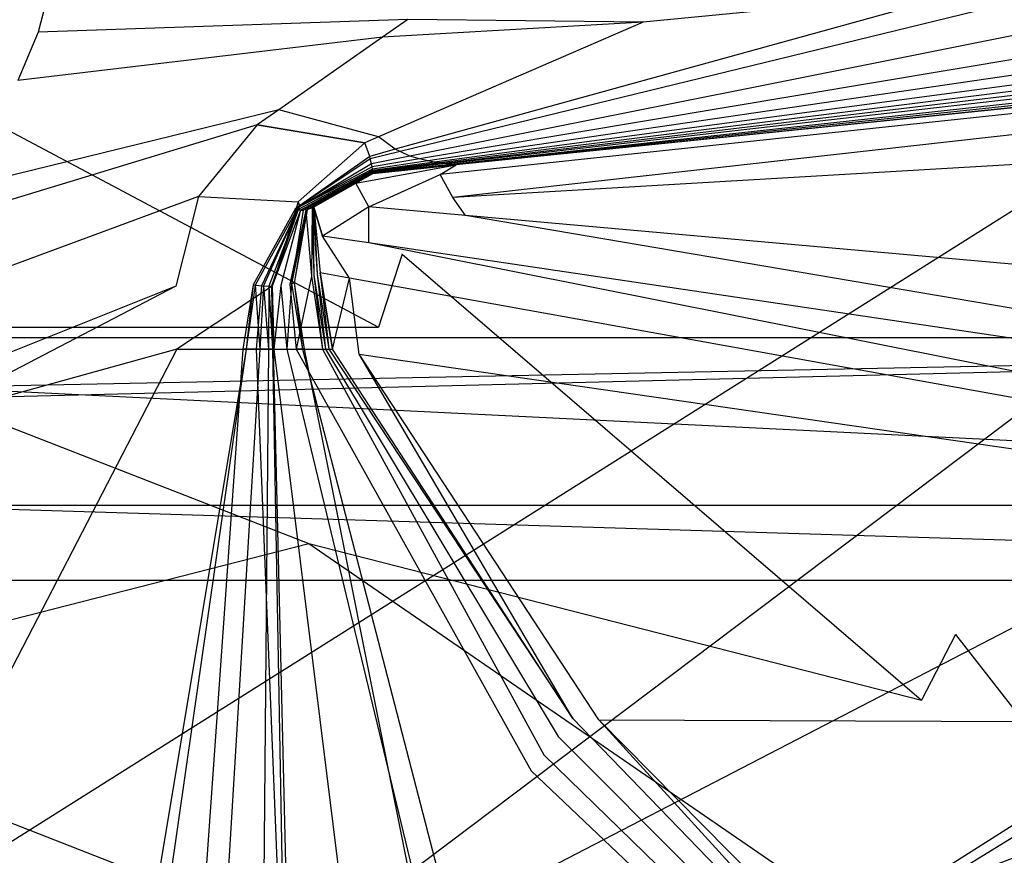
# Model space of a CAD drawing. Extents: x 0 to 0.36, y -0.493 to 0.
# Tile 45 of 53: x 0.222 to 0.271, y -0.112 to -0.071. Entities that reach past the tile are written whole.
import ezdxf

# ---------------------------------------------------------------- set-up
doc = ezdxf.new("R2010")
doc.units = 0
for name, color, linetype in [('L0_DECKEL_N_5688HR__0___REPLACE', 7, 'CONTINUOUS'), ('L1_SITZ_N_5688HR__0___REPLACEMT', 7, 'CONTINUOUS'), ('L2_WC_1_N_5688HR____REPLACEMTFO', 7, 'CONTINUOUS'), ('L3_WC_0_N_5688HR____REPLACEMTFO', 7, 'CONTINUOUS')]:
    doc.layers.add(name, color=color, linetype=linetype)

msp = doc.modelspace()

# ---------------------------------------------------------------- linework, layer by layer
at = {"layer": 'L0_DECKEL_N_5688HR__0___REPLACE', "color": 8}
for points, invisible_edges in [([(0.18, -0.0621, 0.367718), (0.212643, -0.478282, 0.367718), (0.331677, -0.0621, 0.367718), (0.18, -0.0621, 0.367718)], 10), ([(0.331677, -0.0621, 0.367718), (0.212643, -0.478282, 0.367718), (0.244049, -0.468031, 0.367718), (0.331677, -0.0621, 0.367718)], 13), ([(0.331677, -0.0621, 0.367718), (0.244049, -0.468031, 0.367718), (0.273487, -0.451432, 0.367718), (0.331677, -0.0621, 0.367718)], 10)]:
    msp.add_3dface(points, dxfattribs=dict(at, invisible_edges=invisible_edges))
at = {"layer": 'L1_SITZ_N_5688HR__0___REPLACEMT', "color": 8}
for points, invisible_edges in [([(0.217325, -0.089209, 0.351333), (0.338872, -0.086754, 0.345443), (0.218958, -0.086754, 0.345443), (0.217325, -0.089209, 0.351333)], 14), ([(0.338375, -0.089259, 0.351334), (0.338872, -0.086754, 0.345443), (0.217325, -0.089209, 0.351333), (0.338375, -0.089259, 0.351334)], 14), ([(0.218958, -0.086754, 0.345443), (0.338872, -0.086754, 0.336211), (0.219476, -0.086754, 0.336211), (0.218958, -0.086754, 0.345443)], 13), ([(0.338872, -0.086754, 0.336211), (0.218958, -0.086754, 0.345443), (0.338872, -0.086754, 0.345443), (0.338872, -0.086754, 0.336211)], 14), ([(0.219476, -0.086754, 0.336211), (0.338872, -0.086754, 0.33508), (0.220312, -0.086754, 0.335079), (0.219476, -0.086754, 0.336211)], 13), ([(0.338872, -0.086754, 0.33508), (0.219476, -0.086754, 0.336211), (0.338872, -0.086754, 0.336211), (0.338872, -0.086754, 0.33508)], 14), ([(0.338872, -0.086754, 0.33508), (0.220312, -0.089691, 0.335048), (0.220312, -0.086754, 0.335079), (0.338872, -0.086754, 0.33508)], 13), ([(0.220312, -0.089691, 0.335048), (0.338872, -0.086754, 0.33508), (0.336073, -0.087816, 0.335068), (0.220312, -0.089691, 0.335048)], 14), ([(0.336073, -0.087816, 0.335068), (0.204593, -0.137985, 0.334539), (0.220312, -0.089691, 0.335048), (0.336073, -0.087816, 0.335068)], 14), ([(0.336073, -0.087816, 0.335068), (0.225837, -0.144587, 0.334557), (0.204593, -0.137985, 0.334539), (0.336073, -0.087816, 0.335068)], 13), ([(0.225837, -0.144587, 0.334557), (0.336073, -0.087816, 0.335068), (0.345292, -0.09189, 0.335067), (0.225837, -0.144587, 0.334557)], 14), ([(0.337219, -0.095083, 0.353775), (0.217325, -0.089209, 0.351333), (0.214939, -0.095083, 0.353774), (0.337219, -0.095083, 0.353775)], 13), ([(0.217325, -0.089209, 0.351333), (0.337219, -0.095083, 0.353775), (0.338375, -0.089259, 0.351334), (0.217325, -0.089209, 0.351333)], 14), ([(0.345292, -0.09189, 0.335067), (0.246367, -0.156024, 0.334559), (0.225837, -0.144587, 0.334557), (0.345292, -0.09189, 0.335067)], 14), ([(0.349461, -0.101315, 0.335066), (0.246367, -0.156024, 0.334559), (0.345292, -0.09189, 0.335067), (0.349461, -0.101315, 0.335066)], 14), ([(0.336479, -0.098816, 0.353465), (0.214939, -0.095083, 0.353774), (0.2137, -0.098799, 0.353256), (0.336479, -0.098816, 0.353465)], 14), ([(0.337219, -0.095083, 0.353775), (0.214939, -0.095083, 0.353774), (0.336479, -0.098816, 0.353465), (0.337219, -0.095083, 0.353775)], 14), ([(0.227784, -0.135216, 0.348891), (0.2137, -0.098799, 0.353256), (0.204172, -0.127509, 0.348874), (0.227784, -0.135216, 0.348891)], 14), ([(0.336479, -0.098816, 0.353465), (0.2137, -0.098799, 0.353256), (0.227784, -0.135216, 0.348891), (0.336479, -0.098816, 0.353465)], 14), ([(0.338998, -0.099858, 0.353481), (0.336479, -0.098816, 0.353465), (0.227784, -0.135216, 0.348891), (0.338998, -0.099858, 0.353481)], 14), ([(0.338998, -0.099858, 0.353481), (0.227784, -0.135216, 0.348891), (0.250435, -0.147987, 0.348879), (0.338998, -0.099858, 0.353481)], 14), ([(0.34005, -0.102381, 0.353623), (0.338998, -0.099858, 0.353481), (0.250435, -0.147987, 0.348879), (0.34005, -0.102381, 0.353623)], 14), ([(0.349461, -0.101315, 0.335066), (0.264509, -0.171659, 0.334545), (0.246367, -0.156024, 0.334559), (0.349461, -0.101315, 0.335066)], 14), ([(0.34963, -0.13503, 0.335063), (0.264509, -0.171659, 0.334545), (0.349461, -0.101315, 0.335066), (0.34963, -0.13503, 0.335063)], 14), ([(0.34005, -0.102381, 0.353623), (0.250435, -0.147987, 0.348879), (0.271863, -0.168063, 0.348803), (0.34005, -0.102381, 0.353623)], 14)]:
    msp.add_3dface(points, dxfattribs=dict(at, invisible_edges=invisible_edges))
at = {"layer": 'L2_WC_1_N_5688HR____REPLACEMTFO', "color": 8}
for points, invisible_edges in [([(0.239653, -0.086231, 0.3258), (0.211006, -0.070978, 0.327018), (0.210411, -0.074828, 0.3258), (0.239653, -0.086231, 0.3258)], 13), ([(0.211006, -0.070978, 0.327018), (0.239653, -0.086231, 0.3258), (0.240821, -0.082604, 0.327018), (0.211006, -0.070978, 0.327018)], 14), ([(0.208646, -0.086231, 0.295985), (0.239653, -0.086231, 0.3258), (0.210411, -0.074828, 0.3258), (0.208646, -0.086231, 0.295985)], 14), ([(0.266602, -0.104748, 0.3258), (0.240821, -0.082604, 0.327018), (0.239653, -0.086231, 0.3258), (0.266602, -0.104748, 0.3258)], 13), ([(0.240821, -0.082604, 0.327018), (0.266602, -0.104748, 0.3258), (0.268299, -0.101484, 0.327018), (0.240821, -0.082604, 0.327018)], 14), ([(0.205781, -0.104748, 0.268507), (0.236192, -0.096972, 0.295985), (0.208646, -0.086231, 0.295985), (0.205781, -0.104748, 0.268507)], 14), ([(0.239653, -0.086231, 0.3258), (0.208646, -0.086231, 0.295985), (0.236192, -0.096972, 0.295985), (0.239653, -0.086231, 0.3258)], 13), ([(0.236192, -0.096972, 0.295985), (0.266602, -0.104748, 0.3258), (0.239653, -0.086231, 0.3258), (0.236192, -0.096972, 0.295985)], 14), ([(0.236192, -0.096972, 0.295985), (0.205781, -0.104748, 0.268507), (0.230571, -0.114414, 0.268507), (0.236192, -0.096972, 0.295985)], 13), ([(0.230571, -0.114414, 0.268507), (0.261577, -0.114414, 0.295985), (0.236192, -0.096972, 0.295985), (0.230571, -0.114414, 0.268507)], 14), ([(0.266602, -0.104748, 0.3258), (0.236192, -0.096972, 0.295985), (0.261577, -0.114414, 0.295985), (0.266602, -0.104748, 0.3258)], 13), ([(0.290224, -0.129667, 0.3258), (0.268299, -0.101484, 0.327018), (0.266602, -0.104748, 0.3258), (0.290224, -0.129667, 0.3258)], 13), ([(0.268299, -0.101484, 0.327018), (0.290224, -0.129667, 0.3258), (0.292383, -0.126891, 0.327018), (0.268299, -0.101484, 0.327018)], 14), ([(0.223007, -0.137888, 0.244423), (0.205781, -0.104748, 0.268507), (0.201925, -0.129667, 0.244423), (0.223007, -0.137888, 0.244423)], 13), ([(0.205781, -0.104748, 0.268507), (0.223007, -0.137888, 0.244423), (0.230571, -0.114414, 0.268507), (0.205781, -0.104748, 0.268507)], 14), ([(0.261577, -0.114414, 0.295985), (0.290224, -0.129667, 0.3258), (0.266602, -0.104748, 0.3258), (0.261577, -0.114414, 0.295985)], 14)]:
    msp.add_3dface(points, dxfattribs=dict(at, invisible_edges=invisible_edges))
at = {"layer": 'L3_WC_0_N_5688HR____REPLACEMTFO', "color": 8}
for points, invisible_edges in [([(0.18, -0.028355, 0.332426), (0.209614, -0.119223, 0.332426), (0.3543, -0.028021, 0.332426), (0.18, -0.028355, 0.332426)], 14), ([(0.226997, -0.124013, 0.332426), (0.3543, -0.028021, 0.332426), (0.209614, -0.119223, 0.332426), (0.226997, -0.124013, 0.332426)], 13), ([(0.3543, -0.028021, 0.332426), (0.226997, -0.124013, 0.332426), (0.3543, -0.058095, 0.332426), (0.3543, -0.028021, 0.332426)], 14), ([(0.242483, -0.129168, 0.332426), (0.3543, -0.058095, 0.332426), (0.226997, -0.124013, 0.332426), (0.242483, -0.129168, 0.332426)], 13), ([(0.3543, -0.058095, 0.332426), (0.242483, -0.129168, 0.332426), (0.3543, -0.060452, 0.332426), (0.3543, -0.058095, 0.332426)], 14), ([(0.257169, -0.136303, 0.332426), (0.3543, -0.060452, 0.332426), (0.242483, -0.129168, 0.332426), (0.257169, -0.136303, 0.332426)], 13), ([(0.3543, -0.060452, 0.332426), (0.257169, -0.136303, 0.332426), (0.3543, -0.063353, 0.332426), (0.3543, -0.060452, 0.332426)], 14), ([(0.2242, -0.063052, 0.005035), (0.198487, -0.075394, 0.000318), (0.198364, -0.068282, 0.000426), (0.2242, -0.063052, 0.005035)], 14), ([(0.2242, -0.063052, 0.005035), (0.223777, -0.067648, 0.005035), (0.198487, -0.075394, 0.000318), (0.2242, -0.063052, 0.005035)], 14), ([(0.270826, -0.145411, 0.332426), (0.3543, -0.063353, 0.332426), (0.257169, -0.136303, 0.332426), (0.270826, -0.145411, 0.332426)], 13), ([(0.223777, -0.067648, 0.005035), (0.198852, -0.082513), (0.198487, -0.075394, 0.000318), (0.223777, -0.067648, 0.005035)], 14), ([(0.223777, -0.067648, 0.005035), (0.222756, -0.071578, 0.005035), (0.198852, -0.082513), (0.223777, -0.067648, 0.005035)], 14), ([(0.241107, -0.070945, 0.017626), (0.222756, -0.071578, 0.005035), (0.223777, -0.067648, 0.005035), (0.241107, -0.070945, 0.017626)], 14), ([(0.242111, -0.077971, 0.142013), (0.241694, -0.077875, 0.117492), (0.29269, -0.069329, 0.117492), (0.242111, -0.077971, 0.142013)], 14), ([(0.29269, -0.069329, 0.117492), (0.241694, -0.077875, 0.117492), (0.282491, -0.069478, 0.092442), (0.29269, -0.069329, 0.117492)], 14), ([(0.242441, -0.078032, 0.164623), (0.242111, -0.077971, 0.142013), (0.301752, -0.069231, 0.142013), (0.242441, -0.078032, 0.164623)], 14), ([(0.301752, -0.069231, 0.142013), (0.242111, -0.077971, 0.142013), (0.29269, -0.069329, 0.117492), (0.301752, -0.069231, 0.142013)], 14), ([(0.309018, -0.069167, 0.164623), (0.242441, -0.078032, 0.164623), (0.301752, -0.069231, 0.142013), (0.309018, -0.069167, 0.164623)], 14), ([(0.242678, -0.07807, 0.183092), (0.242441, -0.078032, 0.164623), (0.309018, -0.069167, 0.164623), (0.242678, -0.07807, 0.183092)], 14), ([(0.242863, -0.078096, 0.198841), (0.242678, -0.07807, 0.183092), (0.314264, -0.069128, 0.183092), (0.242863, -0.078096, 0.198841)], 14), ([(0.314264, -0.069128, 0.183092), (0.242678, -0.07807, 0.183092), (0.309018, -0.069167, 0.164623), (0.314264, -0.069128, 0.183092)], 14), ([(0.242722, -0.078641, 0.278886), (0.243509, -0.078173, 0.275438), (0.332766, -0.069021, 0.275439), (0.242722, -0.078641, 0.278886)], 14), ([(0.333275, -0.069037, 0.278887), (0.242722, -0.078641, 0.278886), (0.332766, -0.069021, 0.275439), (0.333275, -0.069037, 0.278887)], 14), ([(0.243351, -0.079793, 0.280315), (0.242722, -0.078641, 0.278886), (0.333275, -0.069037, 0.278887), (0.243351, -0.079793, 0.280315)], 14), ([(0.318363, -0.069101, 0.198841), (0.242863, -0.078096, 0.198841), (0.314264, -0.069128, 0.183092), (0.318363, -0.069101, 0.198841)], 14), ([(0.24303, -0.078119, 0.214591), (0.242863, -0.078096, 0.198841), (0.318363, -0.069101, 0.198841), (0.24303, -0.078119, 0.214591)], 14), ([(0.243241, -0.078144, 0.23761), (0.24303, -0.078119, 0.214591), (0.32208, -0.069078, 0.214591), (0.243241, -0.078144, 0.23761)], 14), ([(0.32208, -0.069078, 0.214591), (0.24303, -0.078119, 0.214591), (0.318363, -0.069101, 0.198841), (0.32208, -0.069078, 0.214591)], 14), ([(0.326781, -0.069051, 0.23761), (0.243241, -0.078144, 0.23761), (0.32208, -0.069078, 0.214591), (0.326781, -0.069051, 0.23761)], 14), ([(0.243375, -0.078159, 0.256415), (0.243241, -0.078144, 0.23761), (0.326781, -0.069051, 0.23761), (0.243375, -0.078159, 0.256415)], 14), ([(0.333522, -0.069686, 0.280315), (0.243351, -0.079793, 0.280315), (0.333275, -0.069037, 0.278887), (0.333522, -0.069686, 0.280315)], 14), ([(0.243495, -0.078172, 0.27352), (0.243375, -0.078159, 0.256415), (0.329788, -0.069036, 0.256415), (0.243495, -0.078172, 0.27352)], 14), ([(0.329788, -0.069036, 0.256415), (0.243375, -0.078159, 0.256415), (0.326781, -0.069051, 0.23761), (0.329788, -0.069036, 0.256415)], 14), ([(0.332466, -0.069023, 0.273521), (0.243495, -0.078172, 0.27352), (0.329788, -0.069036, 0.256415), (0.332466, -0.069023, 0.273521)], 14), ([(0.243509, -0.078173, 0.275438), (0.243495, -0.078172, 0.27352), (0.332466, -0.069023, 0.273521), (0.243509, -0.078173, 0.275438)], 14), ([(0.332766, -0.069021, 0.275439), (0.243509, -0.078173, 0.275438), (0.332466, -0.069023, 0.273521), (0.332766, -0.069021, 0.275439)], 14), ([(0.26789, -0.069817, 0.061264), (0.240486, -0.077398, 0.061264), (0.252794, -0.071077, 0.034827), (0.26789, -0.069817, 0.061264)], 14), ([(0.240726, -0.077507, 0.071518), (0.240486, -0.077398, 0.061264), (0.26789, -0.069817, 0.061264), (0.240726, -0.077507, 0.071518)], 14), ([(0.241215, -0.07773, 0.092442), (0.240726, -0.077507, 0.071518), (0.272691, -0.069705, 0.071518), (0.241215, -0.07773, 0.092442)], 14), ([(0.272691, -0.069705, 0.071518), (0.240726, -0.077507, 0.071518), (0.26789, -0.069817, 0.061264), (0.272691, -0.069705, 0.071518)], 14), ([(0.241694, -0.077875, 0.117492), (0.241215, -0.07773, 0.092442), (0.282491, -0.069478, 0.092442), (0.241694, -0.077875, 0.117492)], 14), ([(0.282491, -0.069478, 0.092442), (0.241215, -0.07773, 0.092442), (0.272691, -0.069705, 0.071518), (0.282491, -0.069478, 0.092442)], 14), ([(0.333522, -0.069686, 0.280315), (0.286818, -0.077234, 0.280315), (0.243351, -0.079793, 0.280315), (0.333522, -0.069686, 0.280315)], 13), ([(0.268987, -0.069513, 0.061264), (0.252794, -0.071077, 0.034827), (0.254871, -0.070176, 0.034826), (0.268987, -0.069513, 0.061264)], 14), ([(0.268987, -0.069513, 0.061264), (0.26789, -0.069817, 0.061264), (0.252794, -0.071077, 0.034827), (0.268987, -0.069513, 0.061264)], 14), ([(0.252794, -0.071077, 0.034827), (0.241107, -0.070945, 0.017626), (0.254871, -0.070176, 0.034826), (0.252794, -0.071077, 0.034827)], 14), ([(0.241107, -0.070945, 0.017626), (0.239847, -0.071829, 0.017626), (0.222756, -0.071578, 0.005035), (0.241107, -0.070945, 0.017626)], 14), ([(0.252794, -0.071077, 0.034827), (0.239655, -0.076779, 0.034826), (0.239847, -0.071829, 0.017626), (0.252794, -0.071077, 0.034827)], 14), ([(0.240486, -0.077398, 0.061264), (0.239655, -0.076779, 0.034826), (0.252794, -0.071077, 0.034827), (0.240486, -0.077398, 0.061264)], 14), ([(0.252794, -0.071077, 0.034827), (0.239847, -0.071829, 0.017626), (0.241107, -0.070945, 0.017626), (0.252794, -0.071077, 0.034827)], 14), ([(0.222756, -0.071578, 0.005035), (0.22175, -0.073988, 0.005035), (0.198852, -0.082513), (0.222756, -0.071578, 0.005035)], 14), ([(0.239847, -0.071829, 0.017626), (0.22175, -0.073988, 0.005035), (0.222756, -0.071578, 0.005035), (0.239847, -0.071829, 0.017626)], 14), ([(0.239847, -0.071829, 0.017626), (0.234703, -0.075435, 0.017626), (0.22175, -0.073988, 0.005035), (0.239847, -0.071829, 0.017626)], 14), ([(0.239655, -0.076779, 0.034826), (0.234703, -0.075435, 0.017626), (0.239847, -0.071829, 0.017626), (0.239655, -0.076779, 0.034826)], 14), ([(0.234703, -0.075435, 0.017626), (0.2196, -0.079142, 0.005035), (0.22175, -0.073988, 0.005035), (0.234703, -0.075435, 0.017626)], 14), ([(0.234703, -0.075435, 0.017626), (0.233635, -0.076185, 0.017626), (0.2196, -0.079142, 0.005035), (0.234703, -0.075435, 0.017626)], 14), ([(0.238978, -0.077072, 0.034826), (0.233635, -0.076185, 0.017626), (0.234703, -0.075435, 0.017626), (0.238978, -0.077072, 0.034826)], 14), ([(0.239655, -0.076779, 0.034826), (0.238978, -0.077072, 0.034826), (0.234703, -0.075435, 0.017626), (0.239655, -0.076779, 0.034826)], 14), ([(0.233635, -0.076185, 0.017626), (0.218974, -0.080643, 0.005035), (0.2196, -0.079142, 0.005035), (0.233635, -0.076185, 0.017626)], 14), ([(0.233635, -0.076185, 0.017626), (0.230717, -0.079745, 0.017626), (0.218974, -0.080643, 0.005035), (0.233635, -0.076185, 0.017626)], 14), ([(0.233635, -0.076185, 0.017626), (0.238978, -0.077072, 0.034826), (0.230717, -0.079745, 0.017626), (0.233635, -0.076185, 0.017626)], 14), ([(0.238978, -0.077072, 0.034826), (0.235673, -0.080005, 0.034826), (0.230717, -0.079745, 0.017626), (0.238978, -0.077072, 0.034826)], 14), ([(0.235735, -0.080204, 0.061264), (0.235673, -0.080005, 0.034826), (0.238978, -0.077072, 0.034826), (0.235735, -0.080204, 0.061264)], 14), ([(0.239219, -0.077749, 0.061264), (0.235735, -0.080204, 0.061264), (0.238978, -0.077072, 0.034826), (0.239219, -0.077749, 0.061264)], 14), ([(0.239219, -0.077749, 0.061264), (0.238978, -0.077072, 0.034826), (0.239655, -0.076779, 0.034826), (0.239219, -0.077749, 0.061264)], 14), ([(0.240486, -0.077398, 0.061264), (0.239219, -0.077749, 0.061264), (0.239655, -0.076779, 0.034826), (0.240486, -0.077398, 0.061264)], 14), ([(0.239247, -0.077868, 0.071518), (0.239219, -0.077749, 0.061264), (0.240486, -0.077398, 0.061264), (0.239247, -0.077868, 0.071518)], 14), ([(0.240726, -0.077507, 0.071518), (0.239247, -0.077868, 0.071518), (0.240486, -0.077398, 0.061264), (0.240726, -0.077507, 0.071518)], 14), ([(0.239306, -0.078112, 0.092442), (0.239247, -0.077868, 0.071518), (0.240726, -0.077507, 0.071518), (0.239306, -0.078112, 0.092442)], 14), ([(0.241215, -0.07773, 0.092442), (0.239306, -0.078112, 0.092442), (0.240726, -0.077507, 0.071518), (0.241215, -0.07773, 0.092442)], 14), ([(0.243977, -0.080687, 0.280315), (0.243351, -0.079793, 0.280315), (0.286818, -0.077234, 0.280315), (0.243977, -0.080687, 0.280315)], 14), ([(0.286818, -0.077234, 0.280315), (0.342366, -0.089415, 0.280315), (0.243977, -0.080687, 0.280315), (0.286818, -0.077234, 0.280315)], 13), ([(0.235531, -0.080342, 0.117492), (0.235644, -0.080308, 0.092442), (0.239306, -0.078112, 0.092442), (0.235531, -0.080342, 0.117492)], 14), ([(0.239335, -0.078271, 0.117492), (0.235531, -0.080342, 0.117492), (0.239306, -0.078112, 0.092442), (0.239335, -0.078271, 0.117492)], 14), ([(0.235644, -0.080308, 0.092442), (0.235705, -0.080238, 0.071518), (0.239247, -0.077868, 0.071518), (0.235644, -0.080308, 0.092442)], 14), ([(0.239306, -0.078112, 0.092442), (0.235644, -0.080308, 0.092442), (0.239247, -0.077868, 0.071518), (0.239306, -0.078112, 0.092442)], 14), ([(0.235705, -0.080238, 0.071518), (0.235735, -0.080204, 0.061264), (0.239219, -0.077749, 0.061264), (0.235705, -0.080238, 0.071518)], 14), ([(0.239247, -0.077868, 0.071518), (0.235705, -0.080238, 0.071518), (0.239219, -0.077749, 0.061264), (0.239247, -0.077868, 0.071518)], 14), ([(0.243509, -0.078173, 0.275438), (0.238532, -0.079086, 0.278886), (0.239379, -0.078597, 0.275438), (0.243509, -0.078173, 0.275438)], 13), ([(0.238532, -0.079086, 0.278886), (0.243509, -0.078173, 0.275438), (0.242722, -0.078641, 0.278886), (0.238532, -0.079086, 0.278886)], 14), ([(0.239335, -0.078271, 0.117492), (0.239306, -0.078112, 0.092442), (0.241215, -0.07773, 0.092442), (0.239335, -0.078271, 0.117492)], 14), ([(0.241694, -0.077875, 0.117492), (0.239335, -0.078271, 0.117492), (0.241215, -0.07773, 0.092442), (0.241694, -0.077875, 0.117492)], 14), ([(0.239351, -0.078375, 0.142013), (0.239335, -0.078271, 0.117492), (0.241694, -0.077875, 0.117492), (0.239351, -0.078375, 0.142013)], 14), ([(0.242111, -0.077971, 0.142013), (0.239351, -0.078375, 0.142013), (0.241694, -0.077875, 0.117492), (0.242111, -0.077971, 0.142013)], 14), ([(0.239361, -0.078442, 0.164623), (0.239351, -0.078375, 0.142013), (0.242111, -0.077971, 0.142013), (0.239361, -0.078442, 0.164623)], 14), ([(0.242441, -0.078032, 0.164623), (0.239361, -0.078442, 0.164623), (0.242111, -0.077971, 0.142013), (0.242441, -0.078032, 0.164623)], 14), ([(0.239366, -0.078484, 0.183092), (0.239361, -0.078442, 0.164623), (0.242441, -0.078032, 0.164623), (0.239366, -0.078484, 0.183092)], 14), ([(0.242678, -0.07807, 0.183092), (0.239366, -0.078484, 0.183092), (0.242441, -0.078032, 0.164623), (0.242678, -0.07807, 0.183092)], 14), ([(0.242678, -0.07807, 0.183092), (0.23937, -0.078513, 0.198841), (0.239366, -0.078484, 0.183092), (0.242678, -0.07807, 0.183092)], 13), ([(0.23937, -0.078513, 0.198841), (0.242678, -0.07807, 0.183092), (0.242863, -0.078096, 0.198841), (0.23937, -0.078513, 0.198841)], 14), ([(0.242863, -0.078096, 0.198841), (0.239373, -0.078537, 0.214591), (0.23937, -0.078513, 0.198841), (0.242863, -0.078096, 0.198841)], 13), ([(0.239373, -0.078537, 0.214591), (0.242863, -0.078096, 0.198841), (0.24303, -0.078119, 0.214591), (0.239373, -0.078537, 0.214591)], 14), ([(0.239376, -0.078565, 0.23761), (0.239373, -0.078537, 0.214591), (0.24303, -0.078119, 0.214591), (0.239376, -0.078565, 0.23761)], 14), ([(0.243241, -0.078144, 0.23761), (0.239376, -0.078565, 0.23761), (0.24303, -0.078119, 0.214591), (0.243241, -0.078144, 0.23761)], 14), ([(0.243241, -0.078144, 0.23761), (0.239378, -0.078581, 0.256415), (0.239376, -0.078565, 0.23761), (0.243241, -0.078144, 0.23761)], 13), ([(0.239378, -0.078581, 0.256415), (0.243241, -0.078144, 0.23761), (0.243375, -0.078159, 0.256415), (0.239378, -0.078581, 0.256415)], 14), ([(0.243375, -0.078159, 0.256415), (0.239379, -0.078595, 0.27352), (0.239378, -0.078581, 0.256415), (0.243375, -0.078159, 0.256415)], 13), ([(0.239379, -0.078595, 0.27352), (0.243375, -0.078159, 0.256415), (0.243495, -0.078172, 0.27352), (0.239379, -0.078595, 0.27352)], 14), ([(0.243495, -0.078172, 0.27352), (0.239379, -0.078597, 0.275438), (0.239379, -0.078595, 0.27352), (0.243495, -0.078172, 0.27352)], 13), ([(0.239379, -0.078597, 0.275438), (0.243495, -0.078172, 0.27352), (0.243509, -0.078173, 0.275438), (0.239379, -0.078597, 0.275438)], 14), ([(0.235508, -0.080368, 0.142013), (0.235531, -0.080342, 0.117492), (0.239335, -0.078271, 0.117492), (0.235508, -0.080368, 0.142013)], 14), ([(0.239351, -0.078375, 0.142013), (0.235508, -0.080368, 0.142013), (0.239335, -0.078271, 0.117492), (0.239351, -0.078375, 0.142013)], 14), ([(0.235629, -0.080402, 0.164623), (0.235508, -0.080368, 0.142013), (0.239351, -0.078375, 0.142013), (0.235629, -0.080402, 0.164623)], 14), ([(0.239361, -0.078442, 0.164623), (0.235629, -0.080402, 0.164623), (0.239351, -0.078375, 0.142013), (0.239361, -0.078442, 0.164623)], 14), ([(0.235789, -0.080419, 0.183092), (0.235629, -0.080402, 0.164623), (0.239361, -0.078442, 0.164623), (0.235789, -0.080419, 0.183092)], 14), ([(0.239366, -0.078484, 0.183092), (0.235789, -0.080419, 0.183092), (0.239361, -0.078442, 0.164623), (0.239366, -0.078484, 0.183092)], 14), ([(0.235916, -0.080419, 0.198841), (0.235789, -0.080419, 0.183092), (0.239366, -0.078484, 0.183092), (0.235916, -0.080419, 0.198841)], 14), ([(0.23937, -0.078513, 0.198841), (0.235916, -0.080419, 0.198841), (0.239366, -0.078484, 0.183092), (0.23937, -0.078513, 0.198841)], 14), ([(0.236072, -0.0804, 0.214591), (0.235916, -0.080419, 0.198841), (0.23937, -0.078513, 0.198841), (0.236072, -0.0804, 0.214591)], 14), ([(0.236049, -0.080418, 0.256415), (0.236112, -0.080399, 0.23761), (0.239376, -0.078565, 0.23761), (0.236049, -0.080418, 0.256415)], 14), ([(0.239378, -0.078581, 0.256415), (0.236049, -0.080418, 0.256415), (0.239376, -0.078565, 0.23761), (0.239378, -0.078581, 0.256415)], 14), ([(0.236363, -0.080306, 0.27352), (0.236049, -0.080418, 0.256415), (0.239378, -0.078581, 0.256415), (0.236363, -0.080306, 0.27352)], 14), ([(0.239373, -0.078537, 0.214591), (0.236072, -0.0804, 0.214591), (0.23937, -0.078513, 0.198841), (0.239373, -0.078537, 0.214591)], 14), ([(0.239373, -0.078537, 0.214591), (0.236112, -0.080399, 0.23761), (0.236072, -0.0804, 0.214591), (0.239373, -0.078537, 0.214591)], 13), ([(0.236112, -0.080399, 0.23761), (0.239373, -0.078537, 0.214591), (0.239376, -0.078565, 0.23761), (0.236112, -0.080399, 0.23761)], 14), ([(0.236363, -0.080306, 0.27352), (0.239378, -0.078581, 0.256415), (0.239379, -0.078595, 0.27352), (0.236363, -0.080306, 0.27352)], 14), ([(0.239379, -0.078597, 0.275438), (0.236363, -0.080306, 0.27352), (0.239379, -0.078595, 0.27352), (0.239379, -0.078597, 0.275438)], 13), ([(0.236363, -0.080306, 0.27352), (0.239379, -0.078597, 0.275438), (0.236398, -0.080293, 0.275438), (0.236363, -0.080306, 0.27352)], 14), ([(0.238532, -0.079086, 0.278886), (0.236398, -0.080293, 0.275438), (0.239379, -0.078597, 0.275438), (0.238532, -0.079086, 0.278886)], 13), ([(0.242722, -0.078641, 0.278886), (0.23918, -0.080261, 0.280315), (0.238532, -0.079086, 0.278886), (0.242722, -0.078641, 0.278886)], 13), ([(0.23918, -0.080261, 0.280315), (0.242722, -0.078641, 0.278886), (0.243351, -0.079793, 0.280315), (0.23918, -0.080261, 0.280315)], 14), ([(0.236398, -0.080293, 0.275438), (0.238532, -0.079086, 0.278886), (0.236443, -0.080277, 0.277877), (0.236398, -0.080293, 0.275438)], 14), ([(0.236867, -0.081703, 0.280315), (0.236443, -0.080277, 0.277877), (0.238532, -0.079086, 0.278886), (0.236867, -0.081703, 0.280315)], 14), ([(0.23918, -0.080261, 0.280315), (0.236867, -0.081703, 0.280315), (0.238532, -0.079086, 0.278886), (0.23918, -0.080261, 0.280315)], 14), ([(0.230717, -0.079745, 0.017626), (0.229598, -0.084186, 0.017626), (0.217144, -0.084754, 0.005035), (0.230717, -0.079745, 0.017626)], 14), ([(0.230717, -0.079745, 0.017626), (0.217144, -0.084754, 0.005035), (0.218974, -0.080643, 0.005035), (0.230717, -0.079745, 0.017626)], 14), ([(0.230717, -0.079745, 0.017626), (0.235673, -0.080005, 0.034826), (0.229598, -0.084186, 0.017626), (0.230717, -0.079745, 0.017626)], 14), ([(0.235673, -0.080005, 0.034826), (0.234374, -0.084187, 0.034825), (0.229598, -0.084186, 0.017626), (0.235673, -0.080005, 0.034826)], 14), ([(0.235673, -0.080005, 0.034826), (0.235735, -0.080204, 0.061264), (0.234374, -0.084187, 0.034825), (0.235673, -0.080005, 0.034826)], 14), ([(0.243351, -0.079793, 0.280315), (0.243977, -0.080687, 0.280315), (0.23918, -0.080261, 0.280315), (0.243351, -0.079793, 0.280315)], 13), ([(0.235531, -0.080342, 0.117492), (0.233438, -0.084123, 0.142013), (0.233534, -0.084137, 0.117492), (0.235531, -0.080342, 0.117492)], 14), ([(0.235531, -0.080342, 0.117492), (0.235508, -0.080368, 0.142013), (0.233438, -0.084123, 0.142013), (0.235531, -0.080342, 0.117492)], 14), ([(0.235508, -0.080368, 0.142013), (0.235629, -0.080402, 0.164623), (0.233438, -0.084123, 0.142013), (0.235508, -0.080368, 0.142013)], 14), ([(0.235629, -0.080402, 0.164623), (0.23384, -0.084172, 0.164623), (0.233438, -0.084123, 0.142013), (0.235629, -0.080402, 0.164623)], 14), ([(0.235644, -0.080308, 0.092442), (0.233534, -0.084137, 0.117492), (0.23395, -0.084179, 0.092442), (0.235644, -0.080308, 0.092442)], 14), ([(0.235644, -0.080308, 0.092442), (0.235531, -0.080342, 0.117492), (0.233534, -0.084137, 0.117492), (0.235644, -0.080308, 0.092442)], 14), ([(0.235629, -0.080402, 0.164623), (0.235789, -0.080419, 0.183092), (0.23384, -0.084172, 0.164623), (0.235629, -0.080402, 0.164623)], 14), ([(0.235789, -0.080419, 0.183092), (0.234382, -0.084187, 0.183092), (0.23384, -0.084172, 0.164623), (0.235789, -0.080419, 0.183092)], 14), ([(0.235705, -0.080238, 0.071518), (0.23395, -0.084179, 0.092442), (0.234215, -0.084185, 0.071518), (0.235705, -0.080238, 0.071518)], 14), ([(0.235705, -0.080238, 0.071518), (0.235644, -0.080308, 0.092442), (0.23395, -0.084179, 0.092442), (0.235705, -0.080238, 0.071518)], 14), ([(0.235735, -0.080204, 0.061264), (0.234215, -0.084185, 0.071518), (0.234344, -0.084188, 0.061264), (0.235735, -0.080204, 0.061264)], 14), ([(0.235735, -0.080204, 0.061264), (0.235705, -0.080238, 0.071518), (0.234215, -0.084185, 0.071518), (0.235735, -0.080204, 0.061264)], 14), ([(0.235735, -0.080204, 0.061264), (0.234344, -0.084188, 0.061264), (0.234374, -0.084187, 0.034825), (0.235735, -0.080204, 0.061264)], 14), ([(0.235789, -0.080419, 0.183092), (0.234811, -0.084158, 0.198841), (0.234382, -0.084187, 0.183092), (0.235789, -0.080419, 0.183092)], 14), ([(0.235916, -0.080419, 0.198841), (0.235343, -0.084071, 0.214591), (0.234811, -0.084158, 0.198841), (0.235916, -0.080419, 0.198841)], 14), ([(0.235789, -0.080419, 0.183092), (0.235916, -0.080419, 0.198841), (0.234811, -0.084158, 0.198841), (0.235789, -0.080419, 0.183092)], 14), ([(0.236049, -0.080418, 0.256415), (0.236329, -0.08369, 0.273528), (0.235257, -0.084089, 0.256415), (0.236049, -0.080418, 0.256415)], 14), ([(0.236049, -0.080418, 0.256415), (0.235257, -0.084089, 0.256415), (0.235475, -0.08404, 0.23761), (0.236049, -0.080418, 0.256415)], 14), ([(0.236072, -0.0804, 0.214591), (0.235343, -0.084071, 0.214591), (0.235916, -0.080419, 0.198841), (0.236072, -0.0804, 0.214591)], 14), ([(0.236072, -0.0804, 0.214591), (0.235475, -0.08404, 0.23761), (0.235343, -0.084071, 0.214591), (0.236072, -0.0804, 0.214591)], 14), ([(0.236112, -0.080399, 0.23761), (0.236049, -0.080418, 0.256415), (0.235475, -0.08404, 0.23761), (0.236112, -0.080399, 0.23761)], 14), ([(0.236112, -0.080399, 0.23761), (0.235475, -0.08404, 0.23761), (0.236072, -0.0804, 0.214591), (0.236112, -0.080399, 0.23761)], 14), ([(0.236363, -0.080306, 0.27352), (0.236329, -0.08369, 0.273528), (0.236049, -0.080418, 0.256415), (0.236363, -0.080306, 0.27352)], 14), ([(0.236363, -0.080306, 0.27352), (0.236449, -0.083646, 0.275447), (0.236329, -0.08369, 0.273528), (0.236363, -0.080306, 0.27352)], 14), ([(0.236398, -0.080293, 0.275438), (0.236449, -0.083646, 0.275447), (0.236363, -0.080306, 0.27352), (0.236398, -0.080293, 0.275438)], 14), ([(0.236443, -0.080277, 0.277877), (0.236602, -0.083589, 0.277881), (0.236398, -0.080293, 0.275438), (0.236443, -0.080277, 0.277877)], 14), ([(0.236398, -0.080293, 0.275438), (0.236602, -0.083589, 0.277881), (0.236449, -0.083646, 0.275447), (0.236398, -0.080293, 0.275438)], 14), ([(0.236443, -0.080277, 0.277877), (0.236754, -0.083532, 0.280315), (0.236602, -0.083589, 0.277881), (0.236443, -0.080277, 0.277877)], 14), ([(0.236443, -0.080277, 0.277877), (0.236867, -0.081703, 0.280315), (0.236754, -0.083532, 0.280315), (0.236443, -0.080277, 0.277877)], 14), ([(0.23918, -0.080261, 0.280315), (0.239179, -0.082046, 0.280315), (0.236867, -0.081703, 0.280315), (0.23918, -0.080261, 0.280315)], 13), ([(0.239179, -0.082046, 0.280315), (0.23918, -0.080261, 0.280315), (0.243977, -0.080687, 0.280315), (0.239179, -0.082046, 0.280315)], 14), ([(0.243977, -0.080687, 0.280315), (0.342366, -0.097366, 0.280315), (0.239179, -0.082046, 0.280315), (0.243977, -0.080687, 0.280315)], 13), ([(0.342366, -0.097366, 0.280315), (0.243977, -0.080687, 0.280315), (0.342366, -0.089415, 0.280315), (0.342366, -0.097366, 0.280315)], 14), ([(0.236867, -0.081703, 0.280315), (0.238218, -0.083796, 0.280315), (0.236754, -0.083532, 0.280315), (0.236867, -0.081703, 0.280315)], 13), ([(0.238218, -0.083796, 0.280315), (0.236867, -0.081703, 0.280315), (0.239179, -0.082046, 0.280315), (0.238218, -0.083796, 0.280315)], 14), ([(0.239179, -0.082046, 0.280315), (0.342366, -0.102586, 0.280315), (0.238218, -0.083796, 0.280315), (0.239179, -0.082046, 0.280315)], 13), ([(0.342366, -0.102586, 0.280315), (0.239179, -0.082046, 0.280315), (0.342366, -0.097366, 0.280315), (0.342366, -0.102586, 0.280315)], 14), ([(0.236754, -0.083532, 0.280315), (0.237196, -0.087327, 0.277892), (0.236602, -0.083589, 0.277881), (0.236754, -0.083532, 0.280315)], 14), ([(0.237196, -0.087327, 0.277892), (0.236754, -0.083532, 0.280315), (0.237376, -0.087327, 0.280315), (0.237196, -0.087327, 0.277892)], 13), ([(0.238218, -0.083796, 0.280315), (0.237376, -0.087327, 0.280315), (0.236754, -0.083532, 0.280315), (0.238218, -0.083796, 0.280315)], 13), ([(0.236329, -0.08369, 0.273528), (0.235571, -0.087327, 0.256415), (0.235257, -0.084089, 0.256415), (0.236329, -0.08369, 0.273528)], 14), ([(0.235475, -0.08404, 0.23761), (0.235257, -0.084089, 0.256415), (0.235966, -0.087327, 0.23761), (0.235475, -0.08404, 0.23761)], 14), ([(0.235475, -0.08404, 0.23761), (0.235876, -0.087327, 0.214591), (0.235343, -0.084071, 0.214591), (0.235475, -0.08404, 0.23761)], 14), ([(0.235475, -0.08404, 0.23761), (0.235966, -0.087327, 0.23761), (0.235876, -0.087327, 0.214591), (0.235475, -0.08404, 0.23761)], 14), ([(0.236329, -0.08369, 0.273528), (0.23687, -0.087327, 0.273548), (0.235571, -0.087327, 0.256415), (0.236329, -0.08369, 0.273528)], 14), ([(0.236449, -0.083646, 0.275447), (0.23687, -0.087327, 0.273548), (0.236329, -0.08369, 0.273528), (0.236449, -0.083646, 0.275447)], 14), ([(0.236602, -0.083589, 0.277881), (0.237015, -0.087327, 0.275469), (0.236449, -0.083646, 0.275447), (0.236602, -0.083589, 0.277881)], 14), ([(0.23687, -0.087327, 0.273548), (0.236449, -0.083646, 0.275447), (0.237015, -0.087327, 0.275469), (0.23687, -0.087327, 0.273548)], 13), ([(0.237015, -0.087327, 0.275469), (0.236602, -0.083589, 0.277881), (0.237196, -0.087327, 0.277892), (0.237015, -0.087327, 0.275469)], 13), ([(0.237376, -0.087327, 0.280315), (0.238218, -0.083796, 0.280315), (0.2387, -0.087564, 0.280315), (0.237376, -0.087327, 0.280315)], 14), ([(0.342366, -0.102586, 0.280315), (0.2387, -0.087564, 0.280315), (0.238218, -0.083796, 0.280315), (0.342366, -0.102586, 0.280315)], 13), ([(0.229598, -0.084186, 0.017626), (0.216692, -0.09091, 0.005034), (0.216497, -0.089424, 0.005035), (0.229598, -0.084186, 0.017626)], 14), ([(0.229598, -0.084186, 0.017626), (0.216497, -0.089424, 0.005035), (0.217144, -0.084754, 0.005035), (0.229598, -0.084186, 0.017626)], 14), ([(0.229648, -0.087327, 0.017625), (0.216692, -0.09091, 0.005034), (0.229598, -0.084186, 0.017626), (0.229648, -0.087327, 0.017625)], 14), ([(0.234374, -0.084187, 0.034825), (0.229648, -0.087327, 0.017625), (0.229598, -0.084186, 0.017626), (0.234374, -0.084187, 0.034825)], 14), ([(0.229648, -0.087327, 0.017625), (0.234374, -0.084187, 0.034825), (0.234426, -0.087327, 0.034825), (0.229648, -0.087327, 0.017625)], 13), ([(0.233438, -0.084123, 0.142013), (0.23384, -0.084172, 0.164623), (0.232922, -0.087327, 0.142013), (0.233438, -0.084123, 0.142013)], 14), ([(0.233438, -0.084123, 0.142013), (0.232922, -0.087327, 0.142013), (0.233078, -0.087327, 0.117492), (0.233438, -0.084123, 0.142013)], 14), ([(0.23384, -0.084172, 0.164623), (0.233583, -0.087327, 0.164623), (0.232922, -0.087327, 0.142013), (0.23384, -0.084172, 0.164623)], 14), ([(0.233438, -0.084123, 0.142013), (0.233078, -0.087327, 0.117492), (0.233534, -0.084137, 0.117492), (0.233438, -0.084123, 0.142013)], 14), ([(0.233534, -0.084137, 0.117492), (0.233078, -0.087327, 0.117492), (0.233763, -0.087327, 0.092442), (0.233534, -0.084137, 0.117492)], 14), ([(0.233534, -0.084137, 0.117492), (0.233763, -0.087327, 0.092442), (0.23395, -0.084179, 0.092442), (0.233534, -0.084137, 0.117492)], 14), ([(0.23384, -0.084172, 0.164623), (0.234382, -0.084187, 0.183092), (0.233583, -0.087327, 0.164623), (0.23384, -0.084172, 0.164623)], 14), ([(0.234382, -0.084187, 0.183092), (0.234457, -0.087327, 0.183092), (0.233583, -0.087327, 0.164623), (0.234382, -0.084187, 0.183092)], 14), ([(0.23395, -0.084179, 0.092442), (0.233763, -0.087327, 0.092442), (0.234189, -0.087327, 0.071518), (0.23395, -0.084179, 0.092442)], 14), ([(0.23395, -0.084179, 0.092442), (0.234189, -0.087327, 0.071518), (0.234215, -0.084185, 0.071518), (0.23395, -0.084179, 0.092442)], 14), ([(0.234215, -0.084185, 0.071518), (0.234189, -0.087327, 0.071518), (0.234398, -0.087327, 0.061264), (0.234215, -0.084185, 0.071518)], 14), ([(0.234215, -0.084185, 0.071518), (0.234398, -0.087327, 0.061264), (0.234344, -0.084188, 0.061264), (0.234215, -0.084185, 0.071518)], 14), ([(0.234344, -0.084188, 0.061264), (0.234426, -0.087327, 0.034825), (0.234374, -0.084187, 0.034825), (0.234344, -0.084188, 0.061264)], 14), ([(0.234426, -0.087327, 0.034825), (0.234344, -0.084188, 0.061264), (0.234398, -0.087327, 0.061264), (0.234426, -0.087327, 0.034825)], 13), ([(0.234811, -0.084158, 0.198841), (0.234457, -0.087327, 0.183092), (0.234382, -0.084187, 0.183092), (0.234811, -0.084158, 0.198841)], 14), ([(0.234811, -0.084158, 0.198841), (0.235111, -0.087327, 0.198841), (0.234457, -0.087327, 0.183092), (0.234811, -0.084158, 0.198841)], 14), ([(0.235343, -0.084071, 0.214591), (0.235111, -0.087327, 0.198841), (0.234811, -0.084158, 0.198841), (0.235343, -0.084071, 0.214591)], 14), ([(0.235343, -0.084071, 0.214591), (0.235876, -0.087327, 0.214591), (0.235111, -0.087327, 0.198841), (0.235343, -0.084071, 0.214591)], 14), ([(0.235257, -0.084089, 0.256415), (0.235571, -0.087327, 0.256415), (0.235966, -0.087327, 0.23761), (0.235257, -0.084089, 0.256415)], 14), ([(0.229648, -0.087327, 0.017625), (0.217495, -0.110778, 0.005033), (0.216692, -0.09091, 0.005034), (0.229648, -0.087327, 0.017625)], 14), ([(0.230622, -0.118232, 0.017621), (0.217495, -0.110778, 0.005033), (0.229648, -0.087327, 0.017625), (0.230622, -0.118232, 0.017621)], 14), ([(0.233078, -0.087327, 0.117492), (0.223037, -0.147829, 0.142013), (0.224323, -0.148327, 0.117492), (0.233078, -0.087327, 0.117492)], 14), ([(0.233078, -0.087327, 0.117492), (0.232922, -0.087327, 0.142013), (0.223037, -0.147829, 0.142013), (0.233078, -0.087327, 0.117492)], 14), ([(0.232922, -0.087327, 0.142013), (0.228649, -0.147538, 0.164623), (0.223037, -0.147829, 0.142013), (0.232922, -0.087327, 0.142013)], 14), ([(0.233078, -0.087327, 0.117492), (0.224323, -0.148327, 0.117492), (0.230181, -0.146802, 0.092442), (0.233078, -0.087327, 0.117492)], 14), ([(0.233583, -0.087327, 0.164623), (0.235894, -0.144222, 0.183092), (0.228649, -0.147538, 0.164623), (0.233583, -0.087327, 0.164623)], 14), ([(0.232922, -0.087327, 0.142013), (0.233583, -0.087327, 0.164623), (0.228649, -0.147538, 0.164623), (0.232922, -0.087327, 0.142013)], 14), ([(0.229648, -0.087327, 0.017625), (0.234426, -0.087327, 0.034825), (0.230622, -0.118232, 0.017621), (0.229648, -0.087327, 0.017625)], 14), ([(0.233763, -0.087327, 0.092442), (0.233078, -0.087327, 0.117492), (0.230181, -0.146802, 0.092442), (0.233763, -0.087327, 0.092442)], 14), ([(0.233763, -0.087327, 0.092442), (0.230181, -0.146802, 0.092442), (0.233701, -0.145531, 0.071518), (0.233763, -0.087327, 0.092442)], 14), ([(0.234426, -0.087327, 0.034825), (0.235426, -0.128683, 0.034816), (0.230622, -0.118232, 0.017621), (0.234426, -0.087327, 0.034825)], 14), ([(0.233583, -0.087327, 0.164623), (0.234457, -0.087327, 0.183092), (0.235894, -0.144222, 0.183092), (0.233583, -0.087327, 0.164623)], 14), ([(0.234189, -0.087327, 0.071518), (0.233763, -0.087327, 0.092442), (0.233701, -0.145531, 0.071518), (0.234189, -0.087327, 0.071518)], 14), ([(0.234189, -0.087327, 0.071518), (0.233701, -0.145531, 0.071518), (0.235426, -0.144908, 0.061264), (0.234189, -0.087327, 0.071518)], 14), ([(0.234398, -0.087327, 0.061264), (0.234189, -0.087327, 0.071518), (0.235426, -0.144908, 0.061264), (0.234398, -0.087327, 0.061264)], 14), ([(0.234398, -0.087327, 0.061264), (0.235426, -0.144908, 0.061264), (0.235426, -0.128683, 0.034816), (0.234398, -0.087327, 0.061264)], 14), ([(0.234426, -0.087327, 0.034825), (0.234398, -0.087327, 0.061264), (0.235426, -0.128683, 0.034816), (0.234426, -0.087327, 0.034825)], 14), ([(0.234457, -0.087327, 0.183092), (0.240857, -0.138795, 0.198841), (0.235894, -0.144222, 0.183092), (0.234457, -0.087327, 0.183092)], 14), ([(0.234457, -0.087327, 0.183092), (0.235111, -0.087327, 0.198841), (0.240857, -0.138795, 0.198841), (0.234457, -0.087327, 0.183092)], 14), ([(0.235111, -0.087327, 0.198841), (0.246107, -0.133008, 0.214591), (0.240857, -0.138795, 0.198841), (0.235111, -0.087327, 0.198841)], 14), ([(0.235111, -0.087327, 0.198841), (0.235876, -0.087327, 0.214591), (0.246107, -0.133008, 0.214591), (0.235111, -0.087327, 0.198841)], 14), ([(0.235571, -0.087327, 0.256415), (0.247233, -0.108261, 0.273925), (0.241587, -0.115416, 0.256415), (0.235571, -0.087327, 0.256415)], 14), ([(0.235571, -0.087327, 0.256415), (0.23687, -0.087327, 0.273548), (0.247233, -0.108261, 0.273925), (0.235571, -0.087327, 0.256415)], 14), ([(0.235966, -0.087327, 0.23761), (0.235571, -0.087327, 0.256415), (0.241587, -0.115416, 0.256415), (0.235966, -0.087327, 0.23761)], 14), ([(0.235876, -0.087327, 0.214591), (0.245396, -0.124013, 0.23761), (0.246107, -0.133008, 0.214591), (0.235876, -0.087327, 0.214591)], 14), ([(0.235876, -0.087327, 0.214591), (0.235966, -0.087327, 0.23761), (0.245396, -0.124013, 0.23761), (0.235876, -0.087327, 0.214591)], 14), ([(0.235966, -0.087327, 0.23761), (0.241587, -0.115416, 0.256415), (0.245396, -0.124013, 0.23761), (0.235966, -0.087327, 0.23761)], 14), ([(0.23687, -0.087327, 0.273548), (0.247866, -0.107458, 0.275888), (0.247233, -0.108261, 0.273925), (0.23687, -0.087327, 0.273548)], 14), ([(0.23687, -0.087327, 0.273548), (0.237015, -0.087327, 0.275469), (0.247866, -0.107458, 0.275888), (0.23687, -0.087327, 0.273548)], 14), ([(0.237015, -0.087327, 0.275469), (0.24858, -0.106554, 0.278101), (0.247866, -0.107458, 0.275888), (0.237015, -0.087327, 0.275469)], 14), ([(0.237015, -0.087327, 0.275469), (0.237196, -0.087327, 0.277892), (0.24858, -0.106554, 0.278101), (0.237015, -0.087327, 0.275469)], 14), ([(0.237196, -0.087327, 0.277892), (0.249293, -0.105649, 0.280315), (0.24858, -0.106554, 0.278101), (0.237196, -0.087327, 0.277892)], 14), ([(0.237196, -0.087327, 0.277892), (0.237376, -0.087327, 0.280315), (0.249293, -0.105649, 0.280315), (0.237196, -0.087327, 0.277892)], 14), ([(0.2387, -0.087564, 0.280315), (0.249293, -0.105649, 0.280315), (0.237376, -0.087327, 0.280315), (0.2387, -0.087564, 0.280315)], 13), ([(0.2387, -0.087564, 0.280315), (0.342366, -0.102586, 0.280315), (0.342366, -0.106059, 0.280315), (0.2387, -0.087564, 0.280315)], 14), ([(0.342366, -0.106059, 0.280315), (0.250597, -0.105719, 0.280315), (0.2387, -0.087564, 0.280315), (0.342366, -0.106059, 0.280315)], 13), ([(0.249293, -0.105649, 0.280315), (0.2387, -0.087564, 0.280315), (0.250597, -0.105719, 0.280315), (0.249293, -0.105649, 0.280315)], 14), ([(0.249293, -0.105649, 0.280315), (0.270348, -0.127396, 0.280315), (0.24858, -0.106554, 0.278101), (0.249293, -0.105649, 0.280315)], 14), ([(0.250597, -0.105719, 0.280315), (0.270348, -0.127396, 0.280315), (0.249293, -0.105649, 0.280315), (0.250597, -0.105719, 0.280315)], 13), ([(0.342366, -0.110616, 0.280315), (0.272198, -0.127627, 0.280315), (0.250597, -0.105719, 0.280315), (0.342366, -0.110616, 0.280315)], 13), ([(0.250597, -0.105719, 0.280315), (0.342366, -0.106059, 0.280315), (0.342366, -0.110616, 0.280315), (0.250597, -0.105719, 0.280315)], 14), ([(0.270348, -0.127396, 0.280315), (0.250597, -0.105719, 0.280315), (0.272198, -0.127627, 0.280315), (0.270348, -0.127396, 0.280315)], 14), ([(0.24858, -0.106554, 0.278101), (0.270441, -0.128472, 0.277933), (0.247866, -0.107458, 0.275888), (0.24858, -0.106554, 0.278101)], 14), ([(0.270348, -0.127396, 0.280315), (0.270441, -0.128472, 0.277933), (0.24858, -0.106554, 0.278101), (0.270348, -0.127396, 0.280315)], 14), ([(0.247866, -0.107458, 0.275888), (0.270535, -0.129548, 0.275551), (0.247233, -0.108261, 0.273925), (0.247866, -0.107458, 0.275888)], 14), ([(0.270441, -0.128472, 0.277933), (0.270535, -0.129548, 0.275551), (0.247866, -0.107458, 0.275888), (0.270441, -0.128472, 0.277933)], 14), ([(0.247233, -0.108261, 0.273925), (0.270611, -0.130419, 0.273621), (0.241587, -0.115416, 0.256415), (0.247233, -0.108261, 0.273925)], 14), ([(0.270535, -0.129548, 0.275551), (0.270611, -0.130419, 0.273621), (0.247233, -0.108261, 0.273925), (0.270535, -0.129548, 0.275551)], 14), ([(0.230622, -0.118232, 0.017621), (0.217495, -0.126186, 0.005033), (0.217495, -0.110778, 0.005033), (0.230622, -0.118232, 0.017621)], 13)]:
    msp.add_3dface(points, dxfattribs=dict(at, invisible_edges=invisible_edges))

doc.saveas('drawing.dxf')
